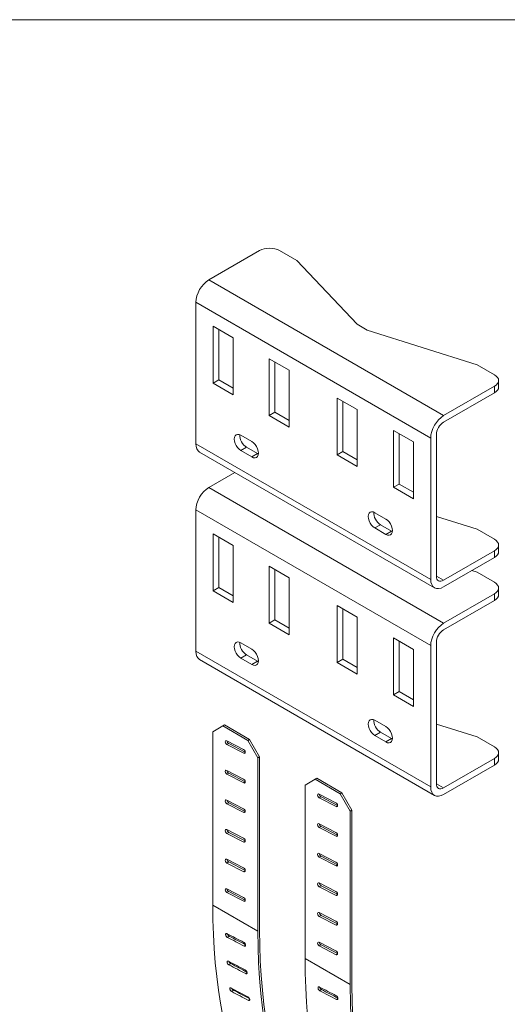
# Model space of a CAD drawing. Header units: millimetres. Extents: x 5 to 345, y 5 to 265.
# Tile 8 of 17: x 220 to 261, y 179 to 262. Entities that reach past the tile are written whole.
import ezdxf

# ---------------------------------------------------------------- set-up
doc = ezdxf.new("R2010")
doc.units = ezdxf.units.MM
doc.header["$LTSCALE"] = 1.25
for name, color, linetype, lineweight in [('Sketch Geometry (ANSI)', 7, 'Continuous', 9), ('Visible (ANSI)', 7, 'Continuous', 9), ('Visible Narrow (ANSI)', 7, 'Continuous', 9)]:
    doc.layers.add(name, color=color, linetype=linetype, lineweight=lineweight)

# ---------------------------------------------------------------- blocks, each defined once
blk = doc.blocks.new('Borders Default Border')
at = {"layer": 'Sketch Geometry (ANSI)', "flags": 128}
blk.add_lwpolyline([(6.35, 6.35), (6.35, 209.55), (273.05, 209.55), (273.05, 6.35), (6.35, 6.35)], dxfattribs=at)

msp = doc.modelspace()

# ---------------------------------------------------------------- linework, layer by layer
at = {"layer": 'Visible (ANSI)'}
for p, q in [((235.725, 240.06), (240.002, 242.529)), ((243.144, 241.687), (241.686, 242.529)), ((248.196, 236.34), (243.144, 241.687)), ((234.641, 226.298), (234.641, 238.181)), ((236.099, 236.165), (237.783, 235.193)), ((236.099, 231.382), (236.099, 236.165)), ((236.578, 235.889), (236.578, 231.658)), ((249.038, 235.854), (248.196, 236.34)), ((237.783, 235.193), (237.783, 230.41)), ((258.299, 232.937), (249.038, 235.854)), ((240.814, 233.443), (242.498, 232.471)), ((240.814, 228.66), (240.814, 233.443)), ((241.292, 233.167), (241.292, 228.936)), ((259.757, 232.095), (258.299, 232.937)), ((242.498, 232.471), (242.498, 227.688)), ((236.099, 231.382), (236.578, 231.658)), ((237.783, 230.41), (236.099, 231.382)), ((236.578, 231.658), (237.783, 230.962)), ((259.757, 231.123), (255.48, 228.654)), ((260.106, 231.057), (260.106, 231.609)), ((246.539, 225.355), (246.539, 230.138)), ((246.539, 230.138), (248.223, 229.166)), ((255.48, 228.102), (259.757, 230.571)), ((247.017, 229.862), (247.017, 225.631)), ((240.814, 228.66), (241.292, 228.936)), ((242.498, 227.688), (240.814, 228.66)), ((241.292, 228.936), (242.498, 228.24)), ((248.223, 229.166), (248.223, 224.383)), ((238.42, 227.007), (239.348, 226.471)), ((251.254, 227.416), (252.937, 226.444)), ((251.254, 222.633), (251.254, 227.416)), ((251.732, 227.14), (251.732, 222.909)), ((254.396, 226.776), (254.396, 214.892)), ((254.874, 215.169), (254.874, 227.052)), ((238.898, 225.997), (239.826, 225.461)), ((252.937, 226.444), (252.937, 221.661)), ((254.713, 214.19), (234.959, 225.596)), ((239.348, 225.185), (238.42, 225.721)), ((246.539, 225.355), (247.017, 225.631)), ((248.223, 224.383), (246.539, 225.355)), ((247.017, 225.631), (248.223, 224.935)), ((235.725, 222.61), (237.928, 223.882)), ((251.254, 222.633), (251.732, 222.909)), ((252.937, 221.661), (251.254, 222.633)), ((251.732, 222.909), (252.937, 222.213)), ((234.641, 208.848), (234.641, 220.732)), ((249.689, 220.5), (250.617, 219.965)), ((258.299, 219.102), (254.874, 220.18)), ((250.167, 219.491), (251.095, 218.955)), ((236.099, 218.715), (237.783, 217.743)), ((236.099, 213.932), (236.099, 218.715)), ((250.617, 218.679), (249.689, 219.214)), ((259.757, 218.26), (258.299, 219.102)), ((236.578, 218.439), (236.578, 214.209)), ((237.783, 217.743), (237.783, 212.96)), ((260.106, 217.222), (260.106, 217.774)), ((259.757, 217.288), (255.48, 214.819)), ((255.48, 214.266), (259.757, 216.736)), ((240.814, 215.993), (242.498, 215.021)), ((240.814, 211.21), (240.814, 215.993)), ((241.292, 215.717), (241.292, 211.487)), ((258.299, 215.488), (257.844, 215.631)), ((259.757, 214.646), (258.299, 215.488)), ((242.498, 215.021), (242.498, 210.238)), ((236.099, 213.932), (236.578, 214.209)), ((237.783, 212.96), (236.099, 213.932)), ((236.578, 214.209), (237.783, 213.513)), ((259.757, 213.674), (255.48, 211.205)), ((260.106, 213.608), (260.106, 214.16)), ((255.48, 210.652), (259.757, 213.122)), ((246.539, 207.905), (246.539, 212.688)), ((246.539, 212.688), (248.223, 211.716)), ((247.017, 212.412), (247.017, 208.181)), ((240.814, 211.21), (241.292, 211.487)), ((242.498, 210.238), (240.814, 211.21)), ((241.292, 211.487), (242.498, 210.791)), ((248.223, 211.716), (248.223, 206.933)), ((238.42, 209.557), (239.348, 209.021)), ((251.254, 209.966), (252.937, 208.994)), ((251.254, 205.183), (251.254, 209.966)), ((251.732, 209.69), (251.732, 205.459)), ((254.874, 197.719), (254.874, 209.602)), ((252.937, 208.994), (252.937, 204.211)), ((254.396, 209.326), (254.396, 197.443)), ((254.713, 196.741), (234.959, 208.146)), ((239.348, 207.736), (238.42, 208.271)), ((238.898, 208.547), (239.826, 208.012)), ((246.539, 207.905), (247.017, 208.181)), ((248.223, 206.933), (246.539, 207.905)), ((247.017, 208.181), (248.223, 207.485)), ((251.254, 205.183), (251.732, 205.459)), ((251.732, 205.459), (252.937, 204.763)), ((252.937, 204.211), (251.254, 205.183)), ((249.689, 203.051), (250.617, 202.515)), ((236.061, 202.091), (236.903, 202.577)), ((236.061, 187.508), (236.061, 202.091)), ((236.903, 202.577), (237.051, 202.662)), ((236.903, 202.577), (239.011, 201.359)), ((239.159, 201.445), (237.051, 202.662)), ((250.167, 202.041), (251.095, 201.505)), ((258.299, 201.652), (254.874, 202.731)), ((237.243, 201.326), (238.656, 200.596)), ((239.159, 201.445), (239.011, 201.359)), ((239.011, 201.359), (239.853, 199.901)), ((240.001, 199.987), (239.159, 201.445)), ((250.617, 201.229), (249.689, 201.765)), ((259.757, 200.81), (258.299, 201.652)), ((238.67, 200.277), (237.257, 201.007)), ((237.406, 201.093), (238.797, 200.374)), ((260.106, 199.772), (260.106, 200.324)), ((239.853, 199.901), (240.001, 199.987)), ((239.853, 185.319), (239.853, 199.901)), ((240.001, 185.405), (240.001, 199.987)), ((259.757, 199.838), (255.48, 197.369)), ((237.243, 198.837), (238.656, 198.107)), ((255.48, 196.817), (259.757, 199.286)), ((238.67, 197.788), (237.257, 198.518)), ((237.406, 198.604), (238.797, 197.885)), ((243.83, 197.605), (244.672, 198.091)), ((244.672, 198.091), (244.82, 198.176)), ((244.672, 198.091), (246.78, 196.874)), ((246.928, 196.959), (244.82, 198.176)), ((243.83, 183.023), (243.83, 197.605)), ((237.243, 196.348), (238.656, 195.618)), ((245.013, 196.84), (246.425, 196.11)), ((246.439, 195.791), (245.027, 196.521)), ((245.175, 196.607), (246.566, 195.888)), ((246.928, 196.959), (246.78, 196.874)), ((246.78, 196.874), (247.622, 195.416)), ((247.77, 195.501), (246.928, 196.959)), ((238.67, 195.3), (237.257, 196.03)), ((237.406, 196.115), (238.797, 195.396)), ((247.622, 195.416), (247.77, 195.501)), ((247.622, 180.833), (247.622, 195.416)), ((247.77, 180.919), (247.77, 195.501)), ((237.243, 193.86), (238.656, 193.13)), ((245.013, 194.352), (246.425, 193.622)), ((246.439, 193.303), (245.027, 194.033)), ((245.175, 194.118), (246.566, 193.399)), ((238.67, 192.811), (237.257, 193.541)), ((237.406, 193.627), (238.797, 192.907)), ((237.243, 191.371), (238.656, 190.641)), ((245.013, 191.863), (246.425, 191.133)), ((246.439, 190.814), (245.027, 191.544)), ((245.175, 191.63), (246.566, 190.91)), ((238.67, 190.322), (237.257, 191.052)), ((237.406, 191.138), (238.797, 190.419)), ((237.243, 188.882), (238.656, 188.152)), ((245.013, 189.374), (246.425, 188.644)), ((246.439, 188.325), (245.027, 189.055)), ((245.175, 189.141), (246.566, 188.422)), ((238.67, 187.834), (237.257, 188.564)), ((237.406, 188.649), (238.797, 187.93)), ((245.013, 186.885), (246.425, 186.155)), ((246.439, 185.837), (245.027, 186.567)), ((245.175, 186.652), (246.566, 185.933)), ((245.013, 184.397), (246.425, 183.667)), ((246.439, 183.348), (245.027, 184.078)), ((245.175, 184.164), (246.566, 183.444))]:
    msp.add_line(p, q, dxfattribs=at)
for centre, major_axis, ratio, start_param, end_param in [((240.844, 242.043), (1.191, 0), 0.57735, 0.785398, 2.356194), ((235.725, 238.807), (-0.767, -1.328), 0.57735, 3.926991, 5.497787), ((279.493, 212.584), (-30.606, -53.012), 0.57735, 0.190013, 2.356194), ((283.285, 210.395), (-30.606, -53.012), 0.57735, 0.127268, 2.356194), ((283.285, 210.395), (-30.711, -53.193), 0.57735, 0.140416, 2.356194), ((287.262, 208.098), (-30.606, -53.012), 0.57735, 0.061986, 2.356194), ((258.915, 231.609), (1.191, 0), 0.57735, 5.497787, 7.068583), ((291.054, 205.909), (-30.711, -53.193), 0.57735, 5.497787, 8.63938), ((258.915, 231.057), (1.191, 0), 0.57735, 5.497787, 6.283185), ((291.054, 205.909), (-30.606, -53.012), 0.57735, 5.497787, 8.63938), ((255.48, 227.402), (0.767, 1.328), 0.57735, 0.785398, 2.356194), ((255.48, 227.402), (-0.429, -0.742), 0.57735, 3.926991, 5.497787), ((238.42, 226.364), (-0.394, 0.682), 0.57735, 5.497787, 8.63938), ((238.898, 226.64), (0.394, -0.682), 0.57735, 3.79417, 5.497787), ((235.725, 226.924), (-0.767, -1.328), 0.57735, 5.497787, 6.283185), ((239.348, 225.828), (0.394, -0.682), 0.57735, 5.497787, 8.63938), ((239.826, 226.104), (0.394, -0.682), 0.57735, 5.497787, 5.630608), ((235.725, 221.358), (-0.767, -1.328), 0.57735, 3.926991, 5.497787), ((249.689, 219.857), (-0.394, 0.682), 0.57735, 5.497787, 8.63938), ((250.167, 220.134), (0.394, -0.682), 0.57735, 3.79417, 5.497787), ((250.617, 219.322), (0.394, -0.682), 0.57735, 5.497787, 8.63938), ((251.095, 219.598), (0.394, -0.682), 0.57735, 5.497787, 5.630608), ((258.915, 217.774), (1.191, 0), 0.57735, 5.497787, 7.068583), ((258.915, 217.222), (1.191, 0), 0.57735, 5.497787, 6.283185), ((255.48, 215.518), (-0.767, -1.328), 0.57735, 5.497787, 7.068583), ((255.48, 215.518), (-0.429, -0.742), 0.57735, 5.497787, 7.068583), ((258.915, 214.16), (1.191, 0), 0.57735, 5.497787, 7.068583), ((258.915, 213.608), (1.191, 0), 0.57735, 5.497787, 6.283185), ((255.48, 209.952), (0.767, 1.328), 0.57735, 0.785398, 2.356194), ((255.48, 209.952), (-0.429, -0.742), 0.57735, 3.926991, 5.497787), ((238.42, 208.914), (-0.394, 0.682), 0.57735, 5.497787, 8.63938), ((238.898, 209.19), (0.394, -0.682), 0.57735, 3.79417, 5.497787), ((235.725, 209.474), (-0.767, -1.328), 0.57735, 5.497787, 6.283185), ((239.348, 208.379), (0.394, -0.682), 0.57735, 5.497787, 8.63938), ((239.826, 208.655), (0.394, -0.682), 0.57735, 5.497787, 5.630608), ((249.689, 202.408), (-0.394, 0.682), 0.57735, 5.497787, 8.63938), ((250.167, 202.684), (0.394, -0.682), 0.57735, 3.79417, 5.497787), ((250.617, 201.872), (0.394, -0.682), 0.57735, 5.497787, 8.63938), ((237.25, 201.166), (-0.095, 0.165), 0.57735, 5.550147, 8.69174), ((237.399, 201.252), (0.095, -0.165), 0.57735, 4.020285, 5.550147), ((251.095, 202.148), (0.394, -0.682), 0.57735, 5.497787, 5.630608), ((238.663, 200.436), (0.095, -0.165), 0.57735, 5.550147, 8.69174), ((258.915, 200.324), (1.191, 0), 0.57735, 5.497787, 7.068583), ((258.915, 199.772), (1.191, 0), 0.57735, 5.497787, 6.283185), ((237.25, 198.678), (-0.095, 0.165), 0.57735, 5.550147, 8.69174), ((237.399, 198.763), (0.095, -0.165), 0.57735, 4.020285, 5.550147), ((238.663, 197.948), (0.095, -0.165), 0.57735, 5.550147, 8.69174), ((255.48, 198.069), (-0.767, -1.328), 0.57735, 5.497787, 7.068583), ((255.48, 198.069), (-0.429, -0.742), 0.57735, 5.497787, 7.068583), ((237.25, 196.189), (-0.095, 0.165), 0.57735, 5.550147, 8.69174), ((237.399, 196.275), (0.095, -0.165), 0.57735, 4.020285, 5.550147), ((245.02, 196.681), (-0.095, 0.165), 0.57735, 5.550147, 8.69174), ((245.168, 196.766), (0.095, -0.165), 0.57735, 4.020285, 5.550147), ((238.663, 195.459), (0.095, -0.165), 0.57735, 5.550147, 8.69174), ((246.432, 195.951), (0.095, -0.165), 0.57735, 5.550147, 8.69174), ((237.25, 193.7), (-0.095, 0.165), 0.57735, 5.550147, 8.69174), ((237.399, 193.786), (0.095, -0.165), 0.57735, 4.020285, 5.550147), ((245.02, 194.192), (-0.095, 0.165), 0.57735, 5.550147, 8.69174), ((245.168, 194.278), (0.095, -0.165), 0.57735, 4.020285, 5.550147), ((238.663, 192.97), (0.095, -0.165), 0.57735, 5.550147, 8.69174), ((246.432, 193.462), (0.095, -0.165), 0.57735, 5.550147, 8.69174), ((237.25, 191.212), (-0.095, 0.165), 0.57735, 5.550147, 8.69174), ((237.399, 191.297), (0.095, -0.165), 0.57735, 4.020285, 5.550147), ((245.02, 191.703), (-0.095, 0.165), 0.57735, 5.550147, 8.69174), ((245.168, 191.789), (0.095, -0.165), 0.57735, 4.020285, 5.550147), ((238.663, 190.482), (0.095, -0.165), 0.57735, 5.550147, 8.69174), ((246.432, 190.973), (0.095, -0.165), 0.57735, 5.550147, 8.69174), ((237.25, 188.723), (-0.095, 0.165), 0.57735, 5.550147, 8.69174), ((237.399, 188.809), (0.095, -0.165), 0.57735, 4.020285, 5.550147), ((245.02, 189.215), (-0.095, 0.165), 0.57735, 5.550147, 8.69174), ((245.168, 189.3), (0.095, -0.165), 0.57735, 4.020285, 5.550147), ((238.663, 187.993), (0.095, -0.165), 0.57735, 5.550147, 8.69174), ((246.432, 188.485), (0.095, -0.165), 0.57735, 5.550147, 8.69174), ((279.493, 212.584), (-30.711, -53.193), 0.57735, 5.497787, 6.283185), ((245.02, 186.726), (-0.095, 0.165), 0.57735, 5.550147, 8.69174), ((245.168, 186.812), (0.095, -0.165), 0.57735, 4.020285, 5.550147), ((283.285, 210.395), (-30.606, -53.012), 0.57735, 5.497787, 6.321786), ((246.432, 185.996), (0.095, -0.165), 0.57735, 5.550147, 8.69174), ((237.065, 237.079), (-823.05, 428.161), 0.049606, 1.596844, 1.598556), ((242.196, 234.117), (-823.05, 428.161), 0.049606, 1.590642, 1.592354), ((242.196, 234.117), (-820.242, 426.7), 0.049606, 1.590801, 1.592483), ((283.285, 210.395), (-30.711, -53.193), 0.57735, 5.497787, 6.347987), ((245.02, 184.237), (-0.095, 0.165), 0.57735, 5.550147, 8.69174), ((245.168, 184.323), (0.095, -0.165), 0.57735, 4.020285, 5.550147), ((287.262, 208.098), (-30.711, -53.193), 0.57735, 5.497787, 6.283185), ((246.432, 183.507), (0.095, -0.165), 0.57735, 5.550147, 8.69174), ((237.065, 237.079), (-820.954, 429.616), 0.051766, 1.598275, 1.599987), ((242.196, 234.117), (-820.954, 429.616), 0.051766, 1.592073, 1.593785), ((242.196, 234.117), (-818.153, 428.15), 0.051766, 1.592232, 1.593898), ((237.065, 237.079), (-818.865, 431.187), 0.053805, 1.599785, 1.601497), ((244.835, 232.594), (-823.05, 428.161), 0.049606, 1.596844, 1.598556), ((242.196, 234.117), (-818.865, 431.187), 0.053805, 1.593582, 1.595294), ((242.196, 234.117), (-816.072, 429.716), 0.053805, 1.593742, 1.595387), ((249.965, 229.631), (-823.05, 428.161), 0.049606, 1.590642, 1.592354), ((249.965, 229.631), (-820.242, 426.7), 0.049606, 1.590801, 1.592483)]:
    msp.add_ellipse(centre, major_axis=major_axis, ratio=ratio, start_param=start_param, end_param=end_param, dxfattribs=at)
for points, knots in [([(237.293, 184.8), (237.291, 184.801), (237.289, 184.803), (237.269, 184.814), (237.251, 184.828), (237.217, 184.863), (237.202, 184.883), (237.177, 184.924), (237.166, 184.947), (237.151, 184.993), (237.147, 185.015), (237.146, 185.054), (237.148, 185.072), (237.161, 185.102), (237.171, 185.113), (237.194, 185.126), (237.209, 185.129), (237.239, 185.126), (237.254, 185.121), (237.269, 185.113)], [-0.1558259, -0.1558259, -0.1558259, -0.1558259, -0.1531803, -0.1531803, -0.134046, -0.134046, -0.1149116, -0.1149116, -0.0957522, -0.0957522, -0.0765927, -0.0765927, -0.0574309, -0.0574309, -0.0382691, -0.0382691, -0.0191346, -0.0191346, -0.0026456, -0.0026456, -0.0026456, -0.0026456]), ([(237.299, 185.098), (237.301, 185.089), (237.303, 185.08), (237.314, 185.048), (237.325, 185.024), (237.35, 184.984), (237.365, 184.963), (237.399, 184.928), (237.417, 184.914), (237.436, 184.903), (237.439, 184.902), (237.441, 184.901)], [0.08789571, 0.08789571, 0.08789571, 0.08789571, 0.09575266, 0.09575266, 0.11491229, 0.11491229, 0.13404663, 0.13404663, 0.15318096, 0.15318096, 0.15582654, 0.15582654, 0.15582654, 0.15582654]), ([(238.679, 184.382), (238.681, 184.381), (238.684, 184.38), (238.686, 184.378), (238.703, 184.369), (238.721, 184.354), (238.755, 184.32), (238.77, 184.299), (238.795, 184.258), (238.806, 184.235), (238.821, 184.189), (238.825, 184.167), (238.826, 184.128), (238.823, 184.11), (238.811, 184.08), (238.801, 184.069), (238.778, 184.056), (238.763, 184.053), (238.733, 184.056), (238.718, 184.061), (238.703, 184.069)], [-0.0026456, -0.0026456, -0.0026456, -0.0026456, 0, 0, 0, 0.0191345, 0.0191345, 0.038269, 0.038269, 0.0574325, 0.0574325, 0.0765961, 0.0765961, 0.0957573, 0.0957573, 0.1149184, 0.1149184, 0.1340527, 0.1340527, 0.1505414, 0.1505414, 0.1505414, 0.1505414]), ([(237.427, 182.489), (237.425, 182.49), (237.422, 182.492), (237.403, 182.503), (237.385, 182.517), (237.35, 182.551), (237.334, 182.571), (237.308, 182.612), (237.297, 182.634), (237.28, 182.679), (237.275, 182.701), (237.272, 182.738), (237.274, 182.756), (237.285, 182.785), (237.294, 182.795), (237.316, 182.808), (237.33, 182.811), (237.36, 182.807), (237.375, 182.802), (237.39, 182.794)], [-0.1558259, -0.1558259, -0.1558259, -0.1558259, -0.1531803, -0.1531803, -0.134046, -0.134046, -0.1149116, -0.1149116, -0.0957522, -0.0957522, -0.0765927, -0.0765927, -0.0574309, -0.0574309, -0.0382691, -0.0382691, -0.0191346, -0.0191346, -0.0026456, -0.0026456, -0.0026456, -0.0026456]), ([(237.433, 182.772), (237.433, 182.769), (237.434, 182.767), (237.444, 182.742), (237.455, 182.719), (237.481, 182.679), (237.497, 182.659), (237.532, 182.625), (237.55, 182.611), (237.569, 182.6), (237.572, 182.598), (237.574, 182.597)], [0.09363432, 0.09363432, 0.09363432, 0.09363432, 0.09575266, 0.09575266, 0.11491229, 0.11491229, 0.13404663, 0.13404663, 0.15318096, 0.15318096, 0.15582654, 0.15582654, 0.15582654, 0.15582654]), ([(238.796, 182.061), (238.799, 182.059), (238.801, 182.058), (238.803, 182.057), (238.82, 182.047), (238.839, 182.033), (238.873, 181.999), (238.889, 181.978), (238.915, 181.938), (238.926, 181.915), (238.943, 181.871), (238.948, 181.849), (238.951, 181.812), (238.949, 181.794), (238.938, 181.765), (238.929, 181.754), (238.907, 181.742), (238.893, 181.739), (238.863, 181.743), (238.848, 181.748), (238.833, 181.756)], [-0.0026456, -0.0026456, -0.0026456, -0.0026456, 0, 0, 0, 0.0191345, 0.0191345, 0.038269, 0.038269, 0.0574325, 0.0574325, 0.0765961, 0.0765961, 0.0957573, 0.0957573, 0.1149184, 0.1149184, 0.1340527, 0.1340527, 0.1505414, 0.1505414, 0.1505414, 0.1505414]), ([(237.659, 180.245), (237.657, 180.246), (237.654, 180.248), (237.635, 180.259), (237.617, 180.273), (237.582, 180.307), (237.565, 180.326), (237.538, 180.366), (237.525, 180.388), (237.507, 180.431), (237.502, 180.453), (237.497, 180.489), (237.498, 180.506), (237.507, 180.534), (237.516, 180.544), (237.537, 180.556), (237.55, 180.558), (237.58, 180.554), (237.595, 180.549), (237.609, 180.541)], [-0.1558259, -0.1558259, -0.1558259, -0.1558259, -0.1531803, -0.1531803, -0.134046, -0.134046, -0.1149116, -0.1149116, -0.0957522, -0.0957522, -0.0765927, -0.0765927, -0.0574309, -0.0574309, -0.0382691, -0.0382691, -0.0191346, -0.0191346, -0.0026456, -0.0026456, -0.0026456, -0.0026456]), ([(237.669, 180.509), (237.677, 180.493), (237.687, 180.476), (237.711, 180.442), (237.727, 180.422), (237.763, 180.388), (237.781, 180.374), (237.8, 180.363), (237.803, 180.362), (237.805, 180.36)], [0.10030357, 0.10030357, 0.10030357, 0.10030357, 0.11491229, 0.11491229, 0.13404663, 0.13404663, 0.15318096, 0.15318096, 0.15582654, 0.15582654, 0.15582654, 0.15582654]), ([(245.063, 180.315), (245.06, 180.316), (245.058, 180.317), (245.039, 180.328), (245.021, 180.342), (244.987, 180.377), (244.971, 180.398), (244.946, 180.439), (244.935, 180.462), (244.92, 180.507), (244.916, 180.53), (244.915, 180.568), (244.918, 180.586), (244.93, 180.616), (244.94, 180.627), (244.963, 180.641), (244.978, 180.644), (245.008, 180.64), (245.024, 180.635), (245.039, 180.628)], [-0.1558259, -0.1558259, -0.1558259, -0.1558259, -0.1531803, -0.1531803, -0.134046, -0.134046, -0.1149116, -0.1149116, -0.0957522, -0.0957522, -0.0765927, -0.0765927, -0.0574309, -0.0574309, -0.0382691, -0.0382691, -0.0191346, -0.0191346, -0.0026456, -0.0026456, -0.0026456, -0.0026456]), ([(245.068, 180.612), (245.07, 180.603), (245.073, 180.594), (245.083, 180.562), (245.094, 180.539), (245.119, 180.498), (245.135, 180.477), (245.168, 180.443), (245.187, 180.428), (245.206, 180.417), (245.208, 180.416), (245.211, 180.415)], [0.08789571, 0.08789571, 0.08789571, 0.08789571, 0.09575266, 0.09575266, 0.11491229, 0.11491229, 0.13404663, 0.13404663, 0.15318096, 0.15318096, 0.15582654, 0.15582654, 0.15582654, 0.15582654]), ([(239.012, 179.805), (239.014, 179.804), (239.017, 179.803), (239.019, 179.801), (239.036, 179.791), (239.055, 179.777), (239.089, 179.744), (239.106, 179.724), (239.133, 179.684), (239.145, 179.662), (239.163, 179.618), (239.169, 179.597), (239.174, 179.561), (239.173, 179.544), (239.163, 179.516), (239.155, 179.506), (239.134, 179.494), (239.12, 179.492), (239.091, 179.496), (239.076, 179.501), (239.062, 179.509)], [-0.0026456, -0.0026456, -0.0026456, -0.0026456, 0, 0, 0, 0.0191345, 0.0191345, 0.038269, 0.038269, 0.0574325, 0.0574325, 0.0765961, 0.0765961, 0.0957573, 0.0957573, 0.1149184, 0.1149184, 0.1340527, 0.1340527, 0.1505414, 0.1505414, 0.1505414, 0.1505414]), ([(246.448, 179.897), (246.451, 179.895), (246.453, 179.894), (246.456, 179.893), (246.472, 179.883), (246.491, 179.869), (246.524, 179.834), (246.54, 179.813), (246.564, 179.773), (246.575, 179.749), (246.59, 179.704), (246.594, 179.681), (246.595, 179.643), (246.593, 179.624), (246.58, 179.595), (246.57, 179.583), (246.547, 179.57), (246.533, 179.567), (246.502, 179.57), (246.487, 179.576), (246.472, 179.583)], [-0.0026456, -0.0026456, -0.0026456, -0.0026456, 0, 0, 0, 0.0191345, 0.0191345, 0.038269, 0.038269, 0.0574325, 0.0574325, 0.0765961, 0.0765961, 0.0957573, 0.0957573, 0.1149184, 0.1149184, 0.1340527, 0.1340527, 0.1505414, 0.1505414, 0.1505414, 0.1505414])]:
    msp.add_open_spline(points, degree=3, knots=knots, dxfattribs=at)
at = {"layer": 'Visible Narrow (ANSI)'}
for p, q in [((255.48, 228.654), (235.725, 240.06)), ((234.641, 238.181), (254.396, 226.776)), ((259.757, 231.123), (259.757, 230.571)), ((254.396, 214.892), (234.641, 226.298)), ((238.42, 225.721), (238.898, 225.997)), ((239.348, 225.185), (239.826, 225.461)), ((255.48, 211.205), (235.725, 222.61)), ((234.641, 220.732), (254.396, 209.326)), ((249.689, 219.214), (250.167, 219.491)), ((250.617, 218.679), (251.095, 218.955)), ((259.757, 217.288), (259.757, 216.736)), ((255.48, 214.819), (254.874, 215.169)), ((259.757, 213.674), (259.757, 213.122)), ((254.396, 197.443), (234.641, 208.848)), ((238.42, 208.271), (238.898, 208.547)), ((239.348, 207.736), (239.826, 208.012)), ((249.689, 201.765), (250.167, 202.041)), ((250.617, 201.229), (251.095, 201.505)), ((237.257, 201.007), (237.406, 201.093)), ((238.67, 200.277), (238.797, 200.351)), ((259.757, 199.838), (259.757, 199.286)), ((237.257, 198.518), (237.406, 198.604)), ((238.67, 197.788), (238.797, 197.862)), ((255.48, 197.369), (254.874, 197.719)), ((245.027, 196.521), (245.175, 196.607)), ((237.257, 196.03), (237.406, 196.115)), ((238.67, 195.3), (238.797, 195.373)), ((246.439, 195.791), (246.567, 195.865)), ((245.027, 194.033), (245.175, 194.118)), ((237.257, 193.541), (237.406, 193.627)), ((238.67, 192.811), (238.797, 192.885)), ((246.439, 193.303), (246.567, 193.376)), ((245.027, 191.544), (245.175, 191.63)), ((237.257, 191.052), (237.406, 191.138)), ((238.67, 190.322), (238.797, 190.396)), ((246.439, 190.814), (246.567, 190.888)), ((245.027, 189.055), (245.175, 189.141)), ((237.257, 188.564), (237.406, 188.649)), ((238.67, 187.834), (238.797, 187.907)), ((246.439, 188.325), (246.567, 188.399)), ((236.061, 187.508), (239.853, 185.319)), ((245.027, 186.567), (245.175, 186.652)), ((246.439, 185.837), (246.567, 185.91)), ((237.441, 184.901), (237.293, 184.8)), ((238.825, 184.152), (238.703, 184.069)), ((245.027, 184.078), (245.175, 184.164)), ((243.83, 183.023), (247.622, 180.833)), ((246.439, 183.348), (246.567, 183.422)), ((237.574, 182.597), (237.427, 182.489)), ((238.948, 181.84), (238.833, 181.756)), ((237.805, 180.36), (237.659, 180.245)), ((239.169, 179.594), (239.062, 179.509)), ((245.211, 180.415), (245.063, 180.315)), ((246.595, 179.666), (246.472, 179.583))]:
    msp.add_line(p, q, dxfattribs=at)

# ---------------------------------------------------------------- block references
at = {"xscale": 1.25, "yscale": 1.25, "zscale": 1.25}
msp.add_blockref('Borders Default Border', (0, 0), dxfattribs=at)

doc.saveas('drawing.dxf')
